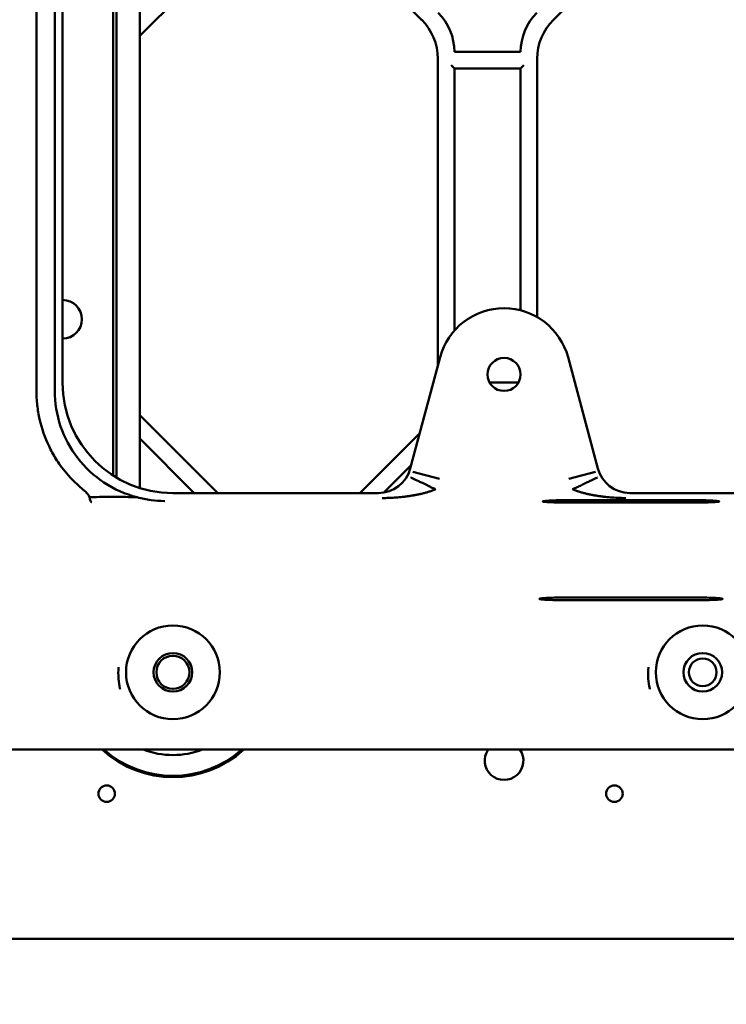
# Model space of a CAD drawing. Header units: millimetres. Extents: x 0 to 14369, y -869 to 2970.
# Tile 250 of 256: x 1926 to 1990, y 136 to 225. Entities that reach past the tile are written whole.
import ezdxf

# ---------------------------------------------------------------- set-up
doc = ezdxf.new("R2010")
doc.units = ezdxf.units.MM
doc.header["$LTSCALE"] = 10
doc.layers.add('Detailumgrenzung (ISO)', color=7, linetype='Continuous', lineweight=25)
doc.layers.add('Sichtbar (ISO)', color=7, linetype='Continuous', lineweight=50)

# ---------------------------------------------------------------- blocks, each defined once
blk = doc.blocks.new('2DDetail3')
at = {"layer": 'Detailumgrenzung (ISO)'}
blk.add_circle((191.4219, 29.8398), 30.9875, dxfattribs=at)

msp = doc.modelspace()

# ---------------------------------------------------------------- linework, layer by layer
at = {"layer": 'Sichtbar (ISO)'}
for p, q in [((1934.092, 183.729), (1934.092, 308.562)), ((1934.418, 308.435), (1934.418, 183.528)), ((1934.418, 183.528), (1934.418, 308.435)), ((1936.518, 182.593), (1936.518, 307.94)), ((1936.518, 307.94), (1936.518, 182.593)), ((1927.146, 191.416), (1927.146, 238.618)), ((1928.81, 191.416), (1928.81, 238.618)), ((1929.518, 235.798), (1929.518, 192.124)), ((1936.518, 223.574), (1946.053, 233.109)), ((1946.053, 233.109), (1936.518, 223.574)), ((1953.982, 233.109), (1962.053, 225.038)), ((1962.053, 225.038), (1953.982, 233.109)), ((1973.982, 225.038), (1982.053, 233.109)), ((1963.518, 221.503), (1963.518, 193.675)), ((1963.518, 193.675), (1963.518, 221.503)), ((1971.018, 222.124), (1965.018, 222.124)), ((1972.518, 198.081), (1972.518, 221.503)), ((1972.518, 198.081), (1972.518, 221.503)), ((1964.718, 220.924), (1965.018, 220.624)), ((1965.018, 196.853), (1965.018, 220.624)), ((1965.018, 220.624), (1965.018, 196.853)), ((1965.018, 220.624), (1971.018, 220.624)), ((1971.018, 220.624), (1971.318, 220.924)), ((1971.018, 220.624), (1971.018, 198.694)), ((1971.018, 198.694), (1971.018, 220.624)), ((1963.722, 194.438), (1961.021, 184.358)), ((1978.014, 184.358), (1975.313, 194.438)), ((1970.823, 192.145), (1968.213, 192.145)), ((1968.213, 192.145), (1970.823, 192.145)), ((1943.576, 182.137), (1936.518, 189.195)), ((1936.518, 189.195), (1943.576, 182.137)), ((1961.878, 187.556), (1956.46, 182.137)), ((1956.46, 182.137), (1961.878, 187.556)), ((1936.518, 187.074), (1941.454, 182.137)), ((1941.454, 182.137), (1936.518, 187.074)), ((1958.622, 182.178), (1961.102, 184.658)), ((1961.102, 184.658), (1958.622, 182.178)), ((1963.659, 183.417), (1961.248, 184.063)), ((1975.376, 183.417), (1977.788, 184.063)), ((1976.008, 183.586), (1976.008, 183.586)), ((1958.128, 182.137), (1939.504, 182.137)), ((1993.68, 182.137), (1980.908, 182.137)), ((1975.018, 181.482), (1987.018, 181.482)), ((1987.018, 181.273), (1975.018, 181.273)), ((1987.018, 172.663), (1975.018, 172.663)), ((1975.018, 172.422), (1987.018, 172.422)), ((1819.518, 158.885), (2009.518, 158.885)), ((2009.518, 141.735), (1913.218, 141.735))]:
    msp.add_line(p, q, dxfattribs=at)
for centre, radius in [((1969.518, 192.885), 1.5), ((1939.518, 165.885), 4.25), ((1987.518, 165.885), 4.25), ((1939.518, 165.885), 1.75), ((1939.518, 165.885), 1.5), ((1987.518, 165.885), 1.75), ((1987.518, 165.885), 1.25), ((1933.518, 154.885), 0.75), ((1979.518, 154.885), 0.75)]:
    msp.add_circle(centre, radius, dxfattribs=at)
for centre, radius, start, end in [((1958.518, 221.503), 5, 0, 45), ((1958.518, 221.503), 5, 0, 45), ((1960.018, 222.124), 5, 0, 45), ((1960.018, 222.124), 5, 0, 45), ((1976.018, 222.124), 5, 135, 180), ((1976.018, 222.124), 5, 135, 180), ((1977.518, 221.503), 5, 135, 180), ((1977.518, 221.503), 5, 135, 180), ((1929.518, 197.885), 1.75, 270, 90), ((1929.518, 197.885), 1.75, 270, 90), ((1969.518, 192.885), 6, 15, 165), ((1987.518, 165.885), 4.5, 171.2574, 171.29795), ((1987.518, 165.885), 4.5, 171.2574, 171.29795), ((1939.518, 165.885), 9.5, 227.4631, 312.5369), ((1939.518, 165.885), 9.38, 228.26818, 311.73182), ((1939.518, 165.885), 9.38, 228.26818, 311.73182), ((1939.518, 165.885), 7.5, 248.96053, 291.03947), ((1939.518, 165.885), 7.5, 248.96053, 291.03947), ((1969.518, 157.885), 1.75, 145.1501, 34.8499), ((1969.518, 157.885), 1.75, 145.1501, 34.8499)]:
    msp.add_arc(centre, radius, start, end, dxfattribs=at)
for centre, major_axis, ratio, start_param, end_param in [((1939.531, 192.151), (7.09, 7.09), 0.997265, 2.357564, 3.925621), ((1958.121, 185.141), (-1.83, 2.385), 0.997825, 2.488145, 3.79504), ((1980.914, 185.141), (-1.83, -2.385), 0.997825, 5.629738, 6.936633), ((1975.018, 181.377), (2, 0), 0.052408, 1.570796, 4.712389), ((1987.018, 181.377), (-2, 0), 0.052408, 1.570796, 4.712389)]:
    msp.add_ellipse(centre, major_axis=major_axis, ratio=ratio, start_param=start_param, end_param=end_param, dxfattribs=at)
for points, knots in [([(1931.538, 182.3), (1930.173, 183.433), (1929.404, 184.456), (1928.688, 185.605), (1928.479, 185.987), (1927.918, 187.159), (1927.636, 187.973), (1927.35, 189.24), (1927.278, 189.665), (1927.179, 190.534), (1927.152, 190.975), (1927.147, 191.416)], [-0.9290959, -0.9290959, -0.9290959, -0.9290959, -0.6528267, -0.6528267, -0.5233682, -0.5233682, -0.2624177, -0.2624177, -0.1324652, -0.1324652, -0.0000099, -0.0000099, -0.0000099, -0.0000099]), ([(1928.81, 191.416), (1928.809, 190.315), (1928.99, 189.221), (1929.701, 187.141), (1930.224, 186.169), (1931.561, 184.44), (1932.363, 183.694), (1934.194, 182.479), (1935.213, 182.026), (1936.285, 181.749)], [0.000001, 0.000001, 0.000001, 0.000001, 0.330345, 0.330345, 0.659445, 0.659445, 0.986126, 0.986126, 1.318452, 1.318452, 1.318452, 1.318452]), ([(1961.06, 183.549), (1961.062, 183.549), (1961.065, 183.547), (1961.069, 183.545), (1961.08, 183.54), (1961.1, 183.53), (1961.128, 183.517), (1961.163, 183.501), (1961.209, 183.479), (1961.264, 183.452), (1961.393, 183.39), (1961.574, 183.303), (1961.79, 183.2), (1961.839, 183.177), (1961.891, 183.153), (1961.944, 183.127), (1962.169, 183.021), (1962.424, 182.902), (1962.694, 182.768), (1962.726, 182.752), (1962.758, 182.736), (1962.79, 182.719), (1962.89, 182.669), (1962.993, 182.615), (1963.098, 182.569), (1963.107, 182.565), (1963.117, 182.56), (1963.126, 182.556), (1963.164, 182.54), (1963.202, 182.525), (1963.237, 182.503), (1963.242, 182.5), (1963.247, 182.496), (1963.252, 182.493), (1963.263, 182.486), (1963.275, 182.48), (1963.287, 182.478), (1963.295, 182.476), (1963.305, 182.476), (1963.313, 182.477)], [0, 0, 0, 0, 0.0311975, 0.0311975, 0.0311975, 0.1241206, 0.1241206, 0.1241206, 0.2375037, 0.2375037, 0.2375037, 0.4997964, 0.4997964, 0.4997964, 0.5598551, 0.5598551, 0.5598551, 0.8133453, 0.8133453, 0.8133453, 0.8432216, 0.8432216, 0.8432216, 0.9365277, 0.9365277, 0.9365277, 0.944998, 0.944998, 0.944998, 0.9780631, 0.9780631, 0.9780631, 0.982765, 0.982765, 0.982765, 0.9929402, 0.9929402, 0.9929402, 1, 1, 1, 1]), ([(1975.722, 182.477), (1975.856, 182.541), (1976.135, 182.65), (1976.534, 182.855), (1976.912, 183.037), (1977.253, 183.204), (1977.545, 183.344), (1977.772, 183.453), (1977.922, 183.524), (1977.968, 183.546), (1977.976, 183.55)], [0, 0, 0, 0, 0.121991, 0.246623, 0.372515, 0.499508, 0.626329, 0.751786, 0.875929, 1, 1, 1, 1]), ([(1931.957, 181.766), (1931.944, 181.812), (1931.922, 181.858), (1931.868, 181.95), (1931.837, 181.995), (1931.734, 182.122), (1931.647, 182.21), (1931.538, 182.3)], [0.000001, 0.000001, 0.000001, 0.000001, 0.01691495, 0.01691495, 0.03385481, 0.03385481, 0.06710002, 0.06710002, 0.06710002, 0.06710002]), ([(1963.313, 182.477), (1963.289, 182.467), (1963.265, 182.457), (1963.241, 182.447), (1963.217, 182.438), (1963.192, 182.428), (1963.168, 182.418), (1963.12, 182.399), (1963.071, 182.381), (1963.022, 182.363), (1962.925, 182.327), (1962.828, 182.293), (1962.73, 182.262), (1962.632, 182.23), (1962.533, 182.2), (1962.435, 182.173), (1962.385, 182.159), (1962.336, 182.146), (1962.286, 182.133), (1962.237, 182.12), (1962.187, 182.107), (1962.138, 182.095), (1962.038, 182.071), (1961.939, 182.048), (1961.839, 182.027), (1961.739, 182.005), (1961.639, 181.985), (1961.539, 181.967), (1961.439, 181.948), (1961.338, 181.93), (1961.237, 181.913), (1961.136, 181.896), (1961.035, 181.88), (1960.934, 181.865), (1960.833, 181.851), (1960.732, 181.837), (1960.63, 181.824), (1960.528, 181.811), (1960.427, 181.798), (1960.325, 181.787), (1960.121, 181.765), (1959.916, 181.745), (1959.712, 181.73), (1959.556, 181.718), (1959.399, 181.708), (1959.243, 181.7)], [0, 0, 0, 0, 0.0157056, 0.0157056, 0.0157056, 0.0313819, 0.0313819, 0.0313819, 0.0626515, 0.0626515, 0.0626515, 0.1249158, 0.1249158, 0.1249158, 0.1869457, 0.1869457, 0.1869457, 0.2179174, 0.2179174, 0.2179174, 0.2488789, 0.2488789, 0.2488789, 0.3108162, 0.3108162, 0.3108162, 0.372835, 0.372835, 0.372835, 0.4349836, 0.4349836, 0.4349836, 0.4972886, 0.4972886, 0.4972886, 0.5597599, 0.5597599, 0.5597599, 0.6223935, 0.6223935, 0.6223935, 0.7480673, 0.7480673, 0.7480673, 0.8441026, 0.8441026, 0.8441026, 0.8441026]), ([(1979.985, 181.692), (1979.97, 181.692), (1979.954, 181.693), (1979.939, 181.694), (1979.733, 181.702), (1979.528, 181.714), (1979.323, 181.73), (1979.119, 181.745), (1978.915, 181.764), (1978.71, 181.787), (1978.609, 181.798), (1978.507, 181.811), (1978.405, 181.824), (1978.304, 181.837), (1978.202, 181.851), (1978.101, 181.865), (1978, 181.88), (1977.899, 181.896), (1977.798, 181.912), (1977.697, 181.929), (1977.597, 181.947), (1977.496, 181.966), (1977.396, 181.984), (1977.296, 182.005), (1977.196, 182.026), (1977.096, 182.047), (1976.997, 182.07), (1976.898, 182.094), (1976.848, 182.106), (1976.798, 182.119), (1976.749, 182.132), (1976.699, 182.145), (1976.65, 182.158), (1976.601, 182.172), (1976.502, 182.2), (1976.404, 182.229), (1976.306, 182.261), (1976.208, 182.293), (1976.11, 182.327), (1976.013, 182.362), (1975.964, 182.381), (1975.916, 182.399), (1975.867, 182.418), (1975.843, 182.428), (1975.819, 182.438), (1975.795, 182.447), (1975.77, 182.457), (1975.746, 182.467), (1975.722, 182.477)], [0.1164543, 0.1164543, 0.1164543, 0.1164543, 0.1259481, 0.1259481, 0.1259481, 0.2519469, 0.2519469, 0.2519469, 0.3776205, 0.3776205, 0.3776205, 0.4402525, 0.4402525, 0.4402525, 0.5027214, 0.5027214, 0.5027214, 0.5650234, 0.5650234, 0.5650234, 0.6271687, 0.6271687, 0.6271687, 0.6891842, 0.6891842, 0.6891842, 0.7511184, 0.7511184, 0.7511184, 0.7820786, 0.7820786, 0.7820786, 0.8130493, 0.8130493, 0.8130493, 0.8750784, 0.8750784, 0.8750784, 0.9373441, 0.9373441, 0.9373441, 0.9686155, 0.9686155, 0.9686155, 0.9842929, 0.9842929, 0.9842929, 1, 1, 1, 1]), ([(1931.957, 181.766), (1932.448, 181.764), (1933.192, 181.797), (1934.852, 181.789), (1935.629, 181.766), (1936.262, 181.749), (1936.274, 181.749), (1936.285, 181.749)], [0.000001, 0.000001, 0.000001, 0.000001, 0.165153, 0.165153, 0.3152642, 0.3152642, 0.3180641, 0.3180641, 0.3180641, 0.3180641]), ([(1932.161, 181.302), (1932.161, 181.302), (1932.161, 181.302), (1932.14, 181.306), (1932.119, 181.32), (1932.08, 181.365), (1932.061, 181.396), (1932.027, 181.475), (1932.012, 181.524), (1931.983, 181.635), (1931.969, 181.698), (1931.957, 181.766)], [-0.00048005, -0.00048005, -0.00048005, -0.00048005, 0, 0, 0.02420281, 0.02420281, 0.04838626, 0.04838626, 0.07277944, 0.07277944, 0.09707891, 0.09707891, 0.09707891, 0.09707891]), ([(1936.285, 181.749), (1936.699, 181.642), (1937.122, 181.559), (1937.949, 181.446), (1938.357, 181.416), (1938.765, 181.408), (1938.77, 181.408), (1938.775, 181.408)], [0.000001, 0.000001, 0.000001, 0.000001, 0.1280142, 0.1280142, 0.25591, 0.25591, 0.2574765, 0.2574765, 0.2574765, 0.2574765]), ([(1959.243, 181.7), (1959.194, 181.698), (1959.145, 181.696), (1959.096, 181.693), (1958.994, 181.689), (1958.891, 181.686), (1958.788, 181.683), (1958.764, 181.683), (1958.74, 181.682), (1958.716, 181.682)], [0.8441026, 0.8441026, 0.8441026, 0.8441026, 0.8740616, 0.8740616, 0.8740616, 0.9370649, 0.9370649, 0.9370649, 0.9517411, 0.9517411, 0.9517411, 0.9517411]), ([(1961.247, 181.915), (1961.344, 181.931), (1961.44, 181.949), (1961.572, 181.974), (1961.607, 181.981), (1961.669, 181.993), (1961.696, 181.999), (1961.722, 182.004), (1961.723, 182.005), (1961.724, 182.005), (1961.724, 182.005), (1961.724, 182.005), (1961.724, 182.005), (1961.723, 182.004), (1961.722, 182.004), (1961.692, 181.998), (1961.663, 181.992), (1961.601, 181.979), (1961.568, 181.972), (1961.535, 181.966)], [0.28258872, 0.28258872, 0.28258872, 0.28258872, 0.31249315, 0.31249315, 0.32343908, 0.32343908, 0.33165138, 0.33165138, 0.33192767, 0.33192767, 0.33194515, 0.33194515, 0.33201054, 0.33201054, 0.33229084, 0.33229084, 0.34113574, 0.34113574, 0.35132491, 0.35132491, 0.35132491, 0.35132491]), ([(1980.556, 181.678), (1980.453, 181.679), (1980.35, 181.681), (1980.247, 181.683), (1980.16, 181.686), (1980.073, 181.688), (1979.985, 181.692)], [0.0000002, 0.0000002, 0.0000002, 0.0000002, 0.0629405, 0.0629405, 0.0629405, 0.1164543, 0.1164543, 0.1164543, 0.1164543]), ([(1975.018, 172.663), (1974.859, 172.663), (1974.7, 172.662), (1974.389, 172.659), (1974.237, 172.656), (1973.818, 172.647), (1973.57, 172.638), (1973.155, 172.615), (1972.991, 172.602), (1972.77, 172.573), (1972.715, 172.557), (1972.721, 172.526), (1972.783, 172.51), (1973.015, 172.481), (1973.184, 172.468), (1973.608, 172.446), (1973.859, 172.437), (1974.414, 172.425), (1974.715, 172.422), (1975.018, 172.422)], [0.000001, 0.000001, 0.000001, 0.000001, 0.0476527, 0.0476527, 0.095245, 0.095245, 0.1846127, 0.1846127, 0.2740057, 0.2740057, 0.363371, 0.363371, 0.4526802, 0.4526802, 0.5418731, 0.5418731, 0.6309009, 0.6309009, 0.7212358, 0.7212358, 0.7212358, 0.7212358]), ([(1987.018, 172.422), (1987.177, 172.422), (1987.335, 172.423), (1987.646, 172.426), (1987.798, 172.429), (1988.217, 172.439), (1988.465, 172.448), (1988.88, 172.47), (1989.044, 172.484), (1989.265, 172.513), (1989.321, 172.528), (1989.314, 172.56), (1989.253, 172.575), (1989.02, 172.604), (1988.851, 172.617), (1988.427, 172.639), (1988.176, 172.648), (1987.621, 172.66), (1987.321, 172.663), (1987.018, 172.663)], [0.000001, 0.000001, 0.000001, 0.000001, 0.0476527, 0.0476527, 0.095245, 0.095245, 0.1846127, 0.1846127, 0.2740057, 0.2740057, 0.363371, 0.363371, 0.4526802, 0.4526802, 0.5418731, 0.5418731, 0.6309009, 0.6309009, 0.7212358, 0.7212358, 0.7212358, 0.7212358]), ([(1934.596, 166.352), (1934.568, 165.999), (1934.564, 165.662), (1934.584, 165.341), (1934.585, 165.327), (1934.586, 165.313), (1934.587, 165.299), (1934.609, 164.993), (1934.654, 164.701), (1934.722, 164.425), (1934.727, 164.405), (1934.733, 164.384), (1934.738, 164.363)], [0, 0, 0, 0, 0.05, 0.05, 0.05, 0.0521595, 0.0521595, 0.0521595, 0.1, 0.1, 0.1, 0.1035993, 0.1035993, 0.1035993, 0.1035993]), ([(1982.596, 166.352), (1982.568, 165.999), (1982.564, 165.662), (1982.584, 165.341), (1982.585, 165.327), (1982.586, 165.313), (1982.587, 165.299), (1982.609, 164.993), (1982.654, 164.701), (1982.722, 164.425), (1982.727, 164.405), (1982.733, 164.384), (1982.738, 164.363)], [0, 0, 0, 0, 0.05, 0.05, 0.05, 0.0521595, 0.0521595, 0.0521595, 0.1, 0.1, 0.1, 0.1035993, 0.1035993, 0.1035993, 0.1035993])]:
    msp.add_open_spline(points, degree=3, knots=knots, dxfattribs=at)
msp.add_open_spline([(1958.716, 181.682), (1958.637, 181.68), (1958.559, 181.679), (1958.48, 181.678)], degree=3, dxfattribs=at)

# ---------------------------------------------------------------- block references
at = {"layer": 'Detailumgrenzung (ISO)', "xscale": 10, "yscale": 10, "zscale": 10}
msp.add_blockref('2DDetail3', (0, 0), dxfattribs=at)

doc.saveas('drawing.dxf')
